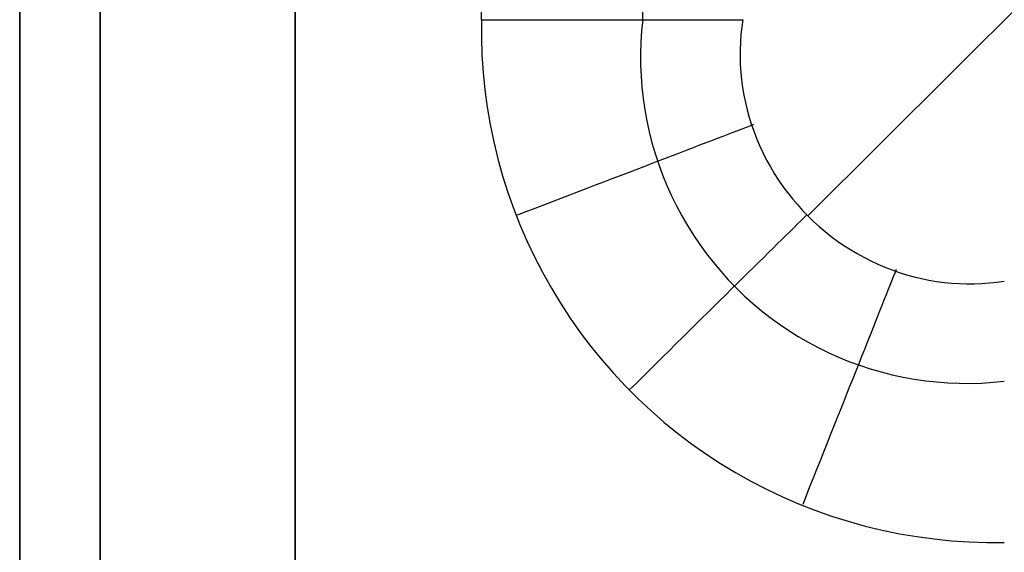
# Model space of a CAD drawing. Header units: millimetres. Extents: x -299 to -179, y 76 to 121.
# Tile 2 of 69: x -299.291 to -298.397, y 75.995 to 76.479. Entities that reach past the tile are written whole.
import ezdxf

# ---------------------------------------------------------------- set-up
doc = ezdxf.new("R2010")
doc.units = ezdxf.units.MM
doc.header["$MEASUREMENT"] = 0
doc.layers.add('Predefinito', color=7, linetype='Continuous', true_color=0x000000)

msp = doc.modelspace()

# ---------------------------------------------------------------- linework, layer by layer
at = {"layer": 'Predefinito'}
for p, q in [((-299.29121, 120.83496, -0.25), (-299.29121, 75.83496, -0.25)), ((-299.29121, 75.83496, -13.75), (-299.29121, 120.83496, -13.75)), ((-299.29121, 120.83496, -7), (-299.29121, 75.83496, -7)), ((-299.21799, 120.83496, -0.07322), (-299.21799, 75.83496, -0.07322)), ((-299.21799, 75.83496, -13.92678), (-299.21799, 120.83496, -13.92678)), ((-299.04121, 75.83496, -14), (-299.04121, 120.83496, -14)), ((-299.04121, 120.83496), (-299.04121, 75.83496)), ((-298.8719, 76.47903), (-298.8719, 120.19089)), ((-298.72546, 76.47903, -0.04738), (-298.72546, 120.19089, -0.04738)), ((-298.57543, 76.30074, -0.1441), (-295.67068, 79.20549, -8.93456)), ((-298.8719, 76.47903), (-298.87194, 76.46307)), ((-298.8719, 76.47903), (-298.86321, 76.47903, -0.00015)), ((-298.86321, 76.47903, -0.00015), (-298.85453, 76.47903, -0.0006)), ((-298.85453, 76.47903, -0.0006), (-298.84587, 76.47903, -0.00136)), ((-298.84587, 76.47903, -0.00136), (-298.83724, 76.47903, -0.00241)), ((-298.83724, 76.47903, -0.00241), (-298.82866, 76.47903, -0.00377)), ((-298.82866, 76.47903, -0.00377), (-298.82012, 76.47903, -0.00542)), ((-298.82012, 76.47903, -0.00542), (-298.81165, 76.47903, -0.00737)), ((-298.81165, 76.47903, -0.00737), (-298.80326, 76.47903, -0.00961)), ((-298.80326, 76.47903, -0.00961), (-298.79494, 76.47903, -0.01214)), ((-298.79494, 76.47903, -0.01214), (-298.78672, 76.47903, -0.01496)), ((-298.78672, 76.47903, -0.01496), (-298.7786, 76.47903, -0.01806)), ((-298.7786, 76.47903, -0.01806), (-298.77059, 76.47903, -0.02144)), ((-298.77059, 76.47903, -0.02144), (-298.76271, 76.47903, -0.0251)), ((-298.76271, 76.47903, -0.0251), (-298.75496, 76.47903, -0.02904)), ((-298.75496, 76.47903, -0.02904), (-298.74735, 76.47903, -0.03323)), ((-298.74735, 76.47903, -0.03323), (-298.73989, 76.47903, -0.03769)), ((-298.73989, 76.47903, -0.03769), (-298.73259, 76.47903, -0.04241)), ((-298.73259, 76.47903, -0.04241), (-298.72546, 76.47903, -0.04738)), ((-298.72546, 76.47903, -0.04738), (-298.72647, 76.46883, -0.04679)), ((-298.72546, 76.47903, -0.04738), (-298.7185, 76.47903, -0.05259)), ((-298.7185, 76.47903, -0.05259), (-298.71173, 76.47903, -0.05804)), ((-298.71173, 76.47903, -0.05804), (-298.70516, 76.47903, -0.06373)), ((-298.70516, 76.47903, -0.06373), (-298.69878, 76.47903, -0.06964)), ((-298.69878, 76.47903, -0.06964), (-298.69262, 76.47903, -0.07576)), ((-298.69262, 76.47903, -0.07576), (-298.68667, 76.47903, -0.0821)), ((-298.68667, 76.47903, -0.0821), (-298.68095, 76.47903, -0.08864)), ((-298.68095, 76.47903, -0.08864), (-298.67545, 76.47903, -0.09538)), ((-298.67545, 76.47903, -0.09538), (-298.6702, 76.47903, -0.1023)), ((-298.6702, 76.47903, -0.1023), (-298.66518, 76.47903, -0.1094)), ((-298.66518, 76.47903, -0.1094), (-298.66042, 76.47903, -0.11667)), ((-298.66042, 76.47903, -0.11667), (-298.65591, 76.47903, -0.1241)), ((-298.65591, 76.47903, -0.1241), (-298.65167, 76.47903, -0.13169)), ((-298.65167, 76.47903, -0.13169), (-298.64769, 76.47903, -0.13941)), ((-298.64769, 76.47903, -0.13941), (-298.64398, 76.47903, -0.14727)), ((-298.64398, 76.47903, -0.14727), (-298.64055, 76.47903, -0.15526)), ((-298.64055, 76.47903, -0.15526), (-298.63739, 76.47903, -0.16336)), ((-298.63739, 76.47903, -0.16336), (-298.63452, 76.47903, -0.17156)), ((-298.63452, 76.47903, -0.17156), (-298.63551, 76.47227, -0.16978)), ((-298.63551, 76.47227, -0.16978), (-298.63626, 76.46548, -0.16805)), ((-298.87194, 76.46307), (-298.87143, 76.44713)), ((-298.72647, 76.46883, -0.04679), (-298.72712, 76.4586, -0.04623)), ((-298.63626, 76.46548, -0.16805), (-298.63677, 76.45865, -0.16636)), ((-298.72712, 76.4586, -0.04623), (-298.72742, 76.44835, -0.04568)), ((-298.63704, 76.4518, -0.16472), (-298.63707, 76.44493, -0.16313)), ((-298.63677, 76.45865, -0.16636), (-298.63704, 76.4518, -0.16472)), ((-298.87143, 76.44713), (-298.87038, 76.43121)), ((-298.72742, 76.44835, -0.04568), (-298.72737, 76.43809, -0.04514)), ((-298.63707, 76.44493, -0.16313), (-298.63687, 76.43805, -0.1616)), ((-298.72737, 76.43809, -0.04514), (-298.72696, 76.42785, -0.04463)), ((-298.63687, 76.43805, -0.1616), (-298.63642, 76.43116, -0.16012)), ((-298.87038, 76.43121), (-298.86878, 76.41534)), ((-298.72696, 76.42785, -0.04463), (-298.72619, 76.41762, -0.04414)), ((-298.63642, 76.43116, -0.16012), (-298.63574, 76.42429, -0.15869)), ((-298.72619, 76.41762, -0.04414), (-298.72507, 76.40743, -0.04366)), ((-298.63574, 76.42429, -0.15869), (-298.63482, 76.41743, -0.15733)), ((-298.63482, 76.41743, -0.15733), (-298.63367, 76.4106, -0.15602)), ((-298.86878, 76.41534), (-298.86664, 76.39953)), ((-298.72507, 76.40743, -0.04366), (-298.72359, 76.39727, -0.04321)), ((-298.63367, 76.4106, -0.15602), (-298.63228, 76.4038, -0.15477)), ((-298.86664, 76.39953), (-298.86396, 76.38381)), ((-298.63228, 76.4038, -0.15477), (-298.63066, 76.39704, -0.15359)), ((-298.72359, 76.39727, -0.04321), (-298.72176, 76.38718, -0.04278)), ((-298.63066, 76.39704, -0.15359), (-298.6288, 76.39032, -0.15248)), ((-298.6288, 76.39032, -0.15248), (-298.62672, 76.38367, -0.15142)), ((-298.86396, 76.38381), (-298.86075, 76.36818)), ((-298.72176, 76.38718, -0.04278), (-298.71959, 76.37715, -0.04237)), ((-298.63168, 76.3811, -0.13631), (-298.63544, 76.37966, -0.12873)), ((-298.62815, 76.38245, -0.14402), (-298.63168, 76.3811, -0.13631)), ((-298.62488, 76.38371, -0.15186), (-298.62815, 76.38245, -0.14402)), ((-298.62672, 76.38367, -0.15142), (-298.62441, 76.37708, -0.15044)), ((-298.71959, 76.37715, -0.04237), (-298.71707, 76.36721, -0.04198)), ((-298.65287, 76.37298, -0.09995), (-298.65779, 76.3711, -0.09317)), ((-298.64817, 76.37478, -0.1069), (-298.65287, 76.37298, -0.09995)), ((-298.6437, 76.3765, -0.11402), (-298.64817, 76.37478, -0.1069)), ((-298.63945, 76.37812, -0.1213), (-298.6437, 76.3765, -0.11402)), ((-298.63544, 76.37966, -0.12873), (-298.63945, 76.37812, -0.1213)), ((-298.62441, 76.37708, -0.15044), (-298.62188, 76.37056, -0.14952)), ((-298.86075, 76.36818), (-298.857, 76.35268)), ((-298.71707, 76.36721, -0.04198), (-298.7142, 76.35736, -0.04162)), ((-298.67956, 76.36276, -0.06799), (-298.68548, 76.36048, -0.06222)), ((-298.67382, 76.36496, -0.07398), (-298.67956, 76.36276, -0.06799)), ((-298.66827, 76.36708, -0.08018), (-298.67382, 76.36496, -0.07398)), ((-298.66293, 76.36913, -0.08658), (-298.66827, 76.36708, -0.08018)), ((-298.65779, 76.3711, -0.09317), (-298.66293, 76.36913, -0.08658)), ((-298.62188, 76.37056, -0.14952), (-298.61913, 76.36412, -0.14867)), ((-298.61913, 76.36412, -0.14867), (-298.61616, 76.35777, -0.1479)), ((-298.7142, 76.35736, -0.04162), (-298.711, 76.34761, -0.04128)), ((-298.69788, 76.35573, -0.05134), (-298.70433, 76.35326, -0.04625)), ((-298.69159, 76.35814, -0.05666), (-298.69788, 76.35573, -0.05134)), ((-298.68548, 76.36048, -0.06222), (-298.69159, 76.35814, -0.05666)), ((-298.61616, 76.35777, -0.1479), (-298.61297, 76.35152, -0.14719)), ((-298.857, 76.35268), (-298.85272, 76.33731)), ((-298.72461, 76.34549, -0.03243), (-298.73165, 76.34279, -0.02833)), ((-298.71771, 76.34813, -0.03679), (-298.72461, 76.34549, -0.03243)), ((-298.71094, 76.35073, -0.04139), (-298.71771, 76.34813, -0.03679)), ((-298.711, 76.34761, -0.04128), (-298.70745, 76.33798, -0.04096)), ((-298.70433, 76.35326, -0.04625), (-298.71094, 76.35073, -0.04139)), ((-298.61297, 76.35152, -0.14719), (-298.60958, 76.34537, -0.14656)), ((-298.60958, 76.34537, -0.14656), (-298.60598, 76.33933, -0.146)), ((-298.85272, 76.33731), (-298.84791, 76.3221)), ((-298.74611, 76.33725, -0.02092), (-298.75351, 76.33441, -0.01762)), ((-298.73882, 76.34004, -0.02449), (-298.74611, 76.33725, -0.02092)), ((-298.73165, 76.34279, -0.02833), (-298.73882, 76.34004, -0.02449)), ((-298.70745, 76.33798, -0.04096), (-298.70358, 76.32847, -0.04066)), ((-298.60598, 76.33933, -0.146), (-298.60218, 76.33341, -0.14551)), ((-298.7686, 76.32862, -0.01184), (-298.77628, 76.32568, -0.00937)), ((-298.76101, 76.33153, -0.01459), (-298.7686, 76.32862, -0.01184)), ((-298.75351, 76.33441, -0.01762), (-298.76101, 76.33153, -0.01459)), ((-298.70358, 76.32847, -0.04066), (-298.69938, 76.31911, -0.04039)), ((-298.60218, 76.33341, -0.14551), (-298.59818, 76.32761, -0.14509)), ((-298.59818, 76.32761, -0.14509), (-298.59399, 76.32195, -0.14476)), ((-298.84791, 76.3221), (-298.84259, 76.30706)), ((-298.79184, 76.31971, -0.00529), (-298.79971, 76.3167, -0.00368)), ((-298.78403, 76.32271, -0.00719), (-298.79184, 76.31971, -0.00529)), ((-298.77628, 76.32568, -0.00937), (-298.78403, 76.32271, -0.00719)), ((-298.69938, 76.31911, -0.04039), (-298.69485, 76.30989, -0.04015)), ((-298.59399, 76.32195, -0.14476), (-298.58962, 76.31642, -0.14449)), ((-298.81559, 76.31061, -0.00133), (-298.82357, 76.30755, -0.00059)), ((-298.80763, 76.31366, -0.00236), (-298.81559, 76.31061, -0.00133)), ((-298.79971, 76.3167, -0.00368), (-298.80763, 76.31366, -0.00236)), ((-298.69485, 76.30989, -0.04015), (-298.69001, 76.30084, -0.03993)), ((-298.58962, 76.31642, -0.14449), (-298.58506, 76.31104, -0.1443)), ((-298.58506, 76.31104, -0.1443), (-298.58033, 76.30582, -0.14419)), ((-298.84259, 76.30706), (-298.83676, 76.29221)), ((-298.83158, 76.30448, -0.00015), (-298.83959, 76.30141)), ((-298.82357, 76.30755, -0.00059), (-298.83158, 76.30448, -0.00015)), ((-298.69001, 76.30084, -0.03993), (-298.68486, 76.29196, -0.03973)), ((-298.58033, 76.30582, -0.14419), (-298.57542, 76.30075, -0.14415)), ((-298.57648, 76.30181, -0.14415), (-298.57916, 76.29916, -0.13644)), ((-298.57542, 76.30075, -0.14415), (-298.57036, 76.29585, -0.14419)), ((-298.83676, 76.29221), (-298.83042, 76.27757)), ((-298.68486, 76.29196, -0.03973), (-298.67941, 76.28326, -0.03957)), ((-298.58509, 76.29332, -0.12142), (-298.58832, 76.29012, -0.11413)), ((-298.58203, 76.29633, -0.12885), (-298.58509, 76.29332, -0.12142)), ((-298.57916, 76.29916, -0.13644), (-298.58203, 76.29633, -0.12885)), ((-298.57036, 76.29585, -0.14419), (-298.56513, 76.29111, -0.1443)), ((-298.56513, 76.29111, -0.1443), (-298.55975, 76.28655, -0.14449)), ((-298.67941, 76.28326, -0.03957), (-298.67365, 76.27476, -0.03942)), ((-298.59531, 76.28322, -0.10004), (-298.59906, 76.27952, -0.09326)), ((-298.59173, 76.28676, -0.107), (-298.59531, 76.28322, -0.10004)), ((-298.58832, 76.29012, -0.11413), (-298.59173, 76.28676, -0.107)), ((-298.55975, 76.28655, -0.14449), (-298.55423, 76.28218, -0.14476)), ((-298.55423, 76.28218, -0.14476), (-298.54856, 76.27799, -0.14509)), ((-298.83042, 76.27757), (-298.82359, 76.26316)), ((-298.67365, 76.27476, -0.03942), (-298.66761, 76.26646, -0.0393)), ((-298.60298, 76.27566, -0.08666), (-298.60705, 76.27164, -0.08026)), ((-298.59906, 76.27952, -0.09326), (-298.60298, 76.27566, -0.08666)), ((-298.54856, 76.27799, -0.14509), (-298.54277, 76.27399, -0.14551)), ((-298.54277, 76.27399, -0.14551), (-298.53684, 76.27019, -0.146)), ((-298.66761, 76.26646, -0.0393), (-298.66128, 76.25838, -0.03921)), ((-298.61128, 76.26747, -0.07406), (-298.61565, 76.26315, -0.06806)), ((-298.60705, 76.27164, -0.08026), (-298.61128, 76.26747, -0.07406)), ((-298.53684, 76.27019, -0.146), (-298.53081, 76.26659, -0.14656)), ((-298.53081, 76.26659, -0.14656), (-298.52466, 76.2632, -0.14719)), ((-298.82359, 76.26316), (-298.81626, 76.24898)), ((-298.66128, 76.25838, -0.03921), (-298.65468, 76.25052, -0.03915)), ((-298.62017, 76.25869, -0.06228), (-298.62483, 76.25409, -0.05672)), ((-298.61565, 76.26315, -0.06806), (-298.62017, 76.25869, -0.06228)), ((-298.52466, 76.2632, -0.14719), (-298.5184, 76.26002, -0.1479)), ((-298.5184, 76.26002, -0.1479), (-298.51205, 76.25705, -0.14867)), ((-298.51205, 76.25705, -0.14867), (-298.50561, 76.2543, -0.14952)), ((-298.81626, 76.24898), (-298.80846, 76.23507)), ((-298.65468, 76.25052, -0.03915), (-298.6478, 76.24289, -0.03911)), ((-298.62962, 76.24936, -0.05139), (-298.63454, 76.24451, -0.04629)), ((-298.62483, 76.25409, -0.05672), (-298.62962, 76.24936, -0.05139)), ((-298.50561, 76.2543, -0.14952), (-298.4991, 76.25176, -0.15044)), ((-298.4991, 76.25176, -0.15044), (-298.49251, 76.24945, -0.15142)), ((-298.49664, 76.24894, -0.14359), (-298.49804, 76.24543, -0.1359)), ((-298.49534, 76.25221, -0.1514), (-298.49664, 76.24894, -0.14359)), ((-298.49251, 76.24945, -0.15142), (-298.48585, 76.24737, -0.15248)), ((-298.48585, 76.24737, -0.15248), (-298.47914, 76.24552, -0.15359)), ((-298.6478, 76.24289, -0.03911), (-298.64067, 76.23551, -0.03909)), ((-298.63958, 76.23953, -0.04143), (-298.64474, 76.23444, -0.03682)), ((-298.63454, 76.24451, -0.04629), (-298.63958, 76.23953, -0.04143)), ((-298.50112, 76.23768, -0.12093), (-298.5028, 76.23345, -0.11367)), ((-298.49953, 76.24167, -0.12834), (-298.50112, 76.23768, -0.12093)), ((-298.49804, 76.24543, -0.1359), (-298.49953, 76.24167, -0.12834)), ((-298.47914, 76.24552, -0.15359), (-298.47238, 76.2439, -0.15477)), ((-298.47238, 76.2439, -0.15477), (-298.46558, 76.24251, -0.15602)), ((-298.46558, 76.24251, -0.15602), (-298.45874, 76.24135, -0.15733)), ((-298.45874, 76.24135, -0.15733), (-298.45188, 76.24043, -0.15869)), ((-298.45188, 76.24043, -0.15869), (-298.44501, 76.23975, -0.16012)), ((-298.44501, 76.23975, -0.16012), (-298.43813, 76.23931, -0.1616)), ((-298.43813, 76.23931, -0.1616), (-298.43125, 76.2391, -0.16313)), ((-298.43125, 76.2391, -0.16313), (-298.42438, 76.23913, -0.16472)), ((-298.42438, 76.23913, -0.16472), (-298.41752, 76.23941, -0.16636)), ((-298.41752, 76.23941, -0.16636), (-298.41069, 76.23992, -0.16805)), ((-298.41069, 76.23992, -0.16805), (-298.4039, 76.24067, -0.16978)), ((-298.4039, 76.24067, -0.16978), (-298.39715, 76.24165, -0.17156)), ((-298.80846, 76.23507), (-298.80018, 76.22144)), ((-298.65001, 76.22925, -0.03246), (-298.65538, 76.22395, -0.02836)), ((-298.64474, 76.23444, -0.03682), (-298.65001, 76.22925, -0.03246)), ((-298.64067, 76.23551, -0.03909), (-298.63328, 76.22837, -0.03911)), ((-298.63328, 76.22837, -0.03911), (-298.62566, 76.2215, -0.03915)), ((-298.50457, 76.22899, -0.10657), (-298.50643, 76.22431, -0.09964)), ((-298.5028, 76.23345, -0.11367), (-298.50457, 76.22899, -0.10657)), ((-298.80018, 76.22144), (-298.79144, 76.20809)), ((-298.65538, 76.22395, -0.02836), (-298.66084, 76.21855, -0.02452)), ((-298.62566, 76.2215, -0.03915), (-298.6178, 76.21489, -0.03921)), ((-298.50838, 76.21942, -0.09288), (-298.51041, 76.2143, -0.08631)), ((-298.50643, 76.22431, -0.09964), (-298.50838, 76.21942, -0.09288)), ((-298.6664, 76.21307, -0.02094), (-298.67204, 76.2075, -0.01764)), ((-298.66084, 76.21855, -0.02452), (-298.6664, 76.21307, -0.02094)), ((-298.6178, 76.21489, -0.03921), (-298.60971, 76.20856, -0.0393)), ((-298.51041, 76.2143, -0.08631), (-298.51252, 76.20899, -0.07993)), ((-298.79144, 76.20809), (-298.78224, 76.19505)), ((-298.67776, 76.20185, -0.01461), (-298.68355, 76.19614, -0.01186)), ((-298.67204, 76.2075, -0.01764), (-298.67776, 76.20185, -0.01461)), ((-298.60971, 76.20856, -0.0393), (-298.60141, 76.20252, -0.03942)), ((-298.60141, 76.20252, -0.03942), (-298.59291, 76.19677, -0.03957)), ((-298.51471, 76.20347, -0.07375), (-298.51698, 76.19776, -0.06778)), ((-298.51252, 76.20899, -0.07993), (-298.51471, 76.20347, -0.07375)), ((-298.78224, 76.19505), (-298.77261, 76.18234)), ((-298.68355, 76.19614, -0.01186), (-298.68941, 76.19036, -0.00938)), ((-298.59291, 76.19677, -0.03957), (-298.58421, 76.19131, -0.03973)), ((-298.51698, 76.19776, -0.06778), (-298.51933, 76.19186, -0.06202)), ((-298.69532, 76.18453, -0.0072), (-298.70128, 76.17865, -0.00529)), ((-298.68941, 76.19036, -0.00938), (-298.69532, 76.18453, -0.0072)), ((-298.58421, 76.19131, -0.03973), (-298.57533, 76.18616, -0.03993)), ((-298.57533, 76.18616, -0.03993), (-298.56628, 76.18132, -0.04015)), ((-298.52174, 76.18579, -0.05648), (-298.52423, 76.17954, -0.05117)), ((-298.51933, 76.19186, -0.06202), (-298.52174, 76.18579, -0.05648)), ((-298.77261, 76.18234), (-298.76255, 76.16996)), ((-298.70128, 76.17865, -0.00529), (-298.70728, 76.17272, -0.00368)), ((-298.56628, 76.18132, -0.04015), (-298.55707, 76.1768, -0.04039)), ((-298.55707, 76.1768, -0.04039), (-298.5477, 76.17259, -0.04066)), ((-298.52423, 76.17954, -0.05117), (-298.52678, 76.17312, -0.04609)), ((-298.76255, 76.16996), (-298.75207, 76.15793)), ((-298.71332, 76.16676, -0.00236), (-298.71939, 76.16077, -0.00133)), ((-298.70728, 76.17272, -0.00368), (-298.71332, 76.16676, -0.00236)), ((-298.5477, 76.17259, -0.04066), (-298.5382, 76.16872, -0.04096)), ((-298.5382, 76.16872, -0.04096), (-298.52857, 76.16518, -0.04128)), ((-298.52939, 76.16655, -0.04126), (-298.53206, 76.15983, -0.03667)), ((-298.52678, 76.17312, -0.04609), (-298.52939, 76.16655, -0.04126)), ((-298.75207, 76.15793), (-298.74118, 76.14628)), ((-298.71939, 76.16077, -0.00133), (-298.72548, 76.15476, -0.00059)), ((-298.53206, 76.15983, -0.03667), (-298.53479, 76.15296, -0.03232)), ((-298.52857, 76.16518, -0.04128), (-298.51882, 76.16197, -0.04162)), ((-298.51882, 76.16197, -0.04162), (-298.50897, 76.15911, -0.04198)), ((-298.50897, 76.15911, -0.04198), (-298.49902, 76.15659, -0.04237)), ((-298.73158, 76.14874, -0.00015), (-298.73769, 76.14271)), ((-298.72548, 76.15476, -0.00059), (-298.73158, 76.14874, -0.00015)), ((-298.53479, 76.15296, -0.03232), (-298.53757, 76.14596, -0.02824)), ((-298.49902, 76.15659, -0.04237), (-298.48899, 76.15441, -0.04278)), ((-298.48899, 76.15441, -0.04278), (-298.4789, 76.15258, -0.04321)), ((-298.4789, 76.15258, -0.04321), (-298.46875, 76.15111, -0.04366)), ((-298.46875, 76.15111, -0.04366), (-298.45855, 76.14999, -0.04414)), ((-298.45855, 76.14999, -0.04414), (-298.44833, 76.14922, -0.04463)), ((-298.44833, 76.14922, -0.04463), (-298.43808, 76.14881, -0.04514)), ((-298.43808, 76.14881, -0.04514), (-298.42783, 76.14875, -0.04568)), ((-298.42783, 76.14875, -0.04568), (-298.41758, 76.14905, -0.04623)), ((-298.41758, 76.14905, -0.04623), (-298.40735, 76.14971, -0.04679)), ((-298.40735, 76.14971, -0.04679), (-298.39715, 76.15072, -0.04738)), ((-298.74118, 76.14628), (-298.7299, 76.13499)), ((-298.54041, 76.13884, -0.02441), (-298.54329, 76.13159, -0.02085)), ((-298.53757, 76.14596, -0.02824), (-298.54041, 76.13884, -0.02441)), ((-298.7299, 76.13499), (-298.71824, 76.12411)), ((-298.54329, 76.13159, -0.02085), (-298.54621, 76.12424, -0.01756)), ((-298.71824, 76.12411), (-298.70621, 76.11363)), ((-298.54621, 76.12424, -0.01756), (-298.54917, 76.11679, -0.01455)), ((-298.70621, 76.11363), (-298.69384, 76.10356)), ((-298.54917, 76.11679, -0.01455), (-298.55217, 76.10925, -0.0118)), ((-298.69384, 76.10356), (-298.68112, 76.09393)), ((-298.55217, 76.10925, -0.0118), (-298.5552, 76.10162, -0.00934)), ((-298.5552, 76.10162, -0.00934), (-298.55827, 76.09392, -0.00716)), ((-298.68112, 76.09393), (-298.66808, 76.08474)), ((-298.56135, 76.08615, -0.00527), (-298.56446, 76.07833, -0.00366)), ((-298.55827, 76.09392, -0.00716), (-298.56135, 76.08615, -0.00527)), ((-298.66808, 76.08474), (-298.65474, 76.076)), ((-298.56446, 76.07833, -0.00366), (-298.56759, 76.07046, -0.00235)), ((-298.65474, 76.076), (-298.6411, 76.06772)), ((-298.6411, 76.06772), (-298.62719, 76.05991)), ((-298.56759, 76.07046, -0.00235), (-298.57074, 76.06256, -0.00132)), ((-298.62719, 76.05991), (-298.61302, 76.05259)), ((-298.57074, 76.06256, -0.00132), (-298.57389, 76.05462, -0.00059)), ((-298.61302, 76.05259), (-298.5986, 76.04575)), ((-298.57389, 76.05462, -0.00059), (-298.57705, 76.04667, -0.00015)), ((-298.5986, 76.04575), (-298.58397, 76.03941)), ((-298.57705, 76.04667, -0.00015), (-298.58022, 76.03871)), ((-298.58397, 76.03941), (-298.56912, 76.03358)), ((-298.56912, 76.03358), (-298.55408, 76.02826)), ((-298.55408, 76.02826), (-298.53887, 76.02346)), ((-298.53887, 76.02346), (-298.5235, 76.01918)), ((-298.5235, 76.01918), (-298.50799, 76.01543)), ((-298.50799, 76.01543), (-298.49237, 76.01221)), ((-298.49237, 76.01221), (-298.47664, 76.00953)), ((-298.47664, 76.00953), (-298.46083, 76.00739)), ((-298.46083, 76.00739), (-298.44496, 76.00579)), ((-298.44496, 76.00579), (-298.42904, 76.00474)), ((-298.42904, 76.00474), (-298.4131, 76.00424)), ((-298.4131, 76.00424), (-298.39715, 76.00428))]:
    msp.add_line(p, q, dxfattribs=at)

doc.saveas('drawing.dxf')
